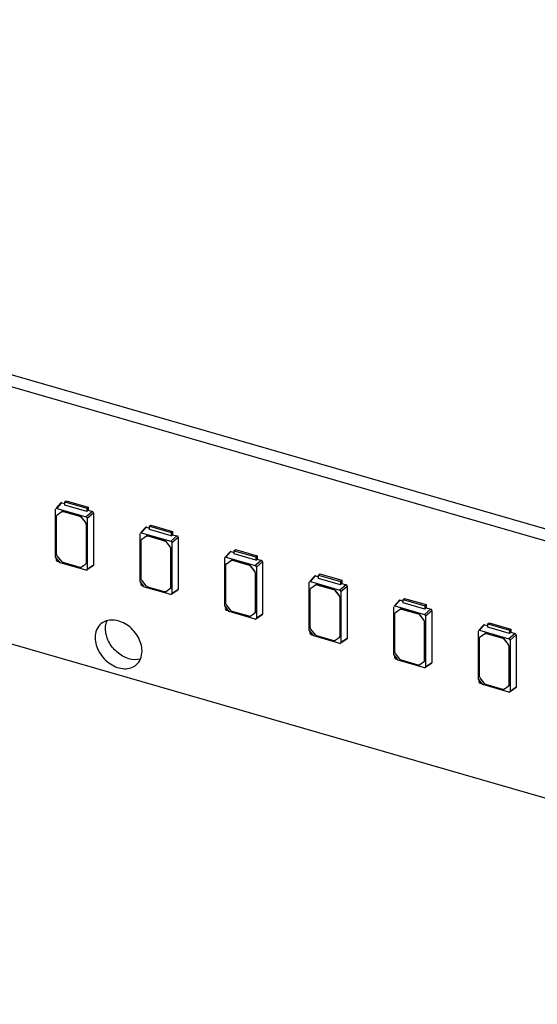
# Model space of a CAD drawing. Header units: millimetres. Extents: x 0 to 210, y 0 to 297.
# Tile 50 of 59: x 119 to 125, y 235 to 246. Entities that reach past the tile are written whole.
import ezdxf

# ---------------------------------------------------------------- set-up
doc = ezdxf.new("R2010")
doc.units = ezdxf.units.MM
doc.header["$LTSCALE"] = 19.36
doc.layers.get('0').update_dxf_attribs({"linetype": 'CONTINUOUS'})

msp = doc.modelspace()

# ---------------------------------------------------------------- linework, layer by layer
at = {"color": 7, "linetype": 'Continuous'}
for p, q in [((76.57324, 251.69711), (144.98925, 231.94711)), ((127.95362, 239.92071), (113.02087, 244.23142)), ((127.83576, 239.81864), (112.90301, 244.12936)), ((119.76095, 241.01876), (119.77538, 241.03125)), ((119.76095, 241.01876), (120.00839, 240.94733)), ((119.76095, 240.98126), (119.76095, 241.01876)), ((119.77538, 241.03125), (120.02282, 240.95982)), ((119.65517, 240.39252), (119.65528, 240.93663)), ((119.71585, 241.00698), (119.65762, 240.9432)), ((119.66763, 240.94542), (119.72566, 241.00927)), ((119.66763, 240.94542), (120.00171, 240.84898)), ((119.67347, 240.87112), (119.72624, 240.90888)), ((119.72566, 241.00927), (119.76095, 240.99908)), ((119.74231, 240.90984), (119.93094, 240.85539)), ((119.74374, 240.91108), (119.93237, 240.85663)), ((120.00839, 240.90983), (119.76095, 240.98126)), ((120.07255, 240.90913), (120.00171, 240.84898)), ((120.00839, 240.94733), (120.02282, 240.95982)), ((120.00839, 240.94733), (120.00839, 240.90983)), ((120.0084, 240.9096), (120.02282, 240.92348)), ((120.02282, 240.95982), (120.02282, 240.92348)), ((120.02282, 240.92348), (120.07255, 240.90913)), ((119.66622, 240.42522), (119.66622, 240.85572)), ((119.67369, 240.87141), (119.67226, 240.87017)), ((119.67228, 240.87016), (119.67347, 240.87112)), ((119.94844, 240.84309), (119.99302, 240.78564)), ((119.99444, 240.78688), (119.94987, 240.84433)), ((120.01406, 240.83306), (120.08469, 240.89348)), ((120.01406, 240.83306), (120.01406, 240.25155)), ((120.08469, 240.89348), (120.08469, 240.29915)), ((120.00026, 240.76605), (120.00026, 240.32203)), ((120.00169, 240.76729), (120.00169, 240.32327)), ((120.67562, 240.72992), (120.61739, 240.66613)), ((120.62741, 240.66836), (120.68543, 240.7322)), ((120.68543, 240.7322), (120.72073, 240.72201)), ((120.72073, 240.74169), (120.73516, 240.75419)), ((120.72073, 240.74169), (120.96816, 240.67026)), ((120.72073, 240.70419), (120.72073, 240.74169)), ((120.96816, 240.63276), (120.72073, 240.70419)), ((120.73516, 240.75419), (120.98259, 240.68276)), ((120.96816, 240.67026), (120.98259, 240.68276)), ((120.98259, 240.68276), (120.98259, 240.64642)), ((120.61494, 240.11545), (120.61505, 240.65957)), ((120.626, 240.14816), (120.626, 240.57866)), ((120.62741, 240.66836), (120.96148, 240.57192)), ((120.63347, 240.59435), (120.63204, 240.59311)), ((120.63205, 240.59309), (120.63324, 240.59406)), ((120.63324, 240.59406), (120.68602, 240.63182)), ((120.70208, 240.63278), (120.89071, 240.57833)), ((120.70351, 240.63401), (120.89214, 240.57956)), ((120.90821, 240.56603), (120.95279, 240.50858)), ((120.95422, 240.50982), (120.90964, 240.56726)), ((121.03232, 240.63206), (120.96148, 240.57192)), ((120.96816, 240.67026), (120.96816, 240.63276)), ((120.96817, 240.63254), (120.98259, 240.64642)), ((120.97384, 240.556), (121.04447, 240.61642)), ((120.98259, 240.64642), (121.03232, 240.63206)), ((121.04447, 240.61642), (121.04447, 240.02209)), ((120.96004, 240.48899), (120.96004, 240.04497)), ((120.96146, 240.49023), (120.96146, 240.04621)), ((120.97384, 240.556), (120.97384, 239.97449)), ((121.58718, 240.39129), (121.6452, 240.45514)), ((121.6452, 240.45514), (121.6805, 240.44495)), ((121.6805, 240.46463), (121.69493, 240.47713)), ((121.6805, 240.46463), (121.92794, 240.3932)), ((121.6805, 240.42713), (121.6805, 240.46463)), ((121.69493, 240.47713), (121.94236, 240.4057)), ((119.705, 240.3283), (119.65517, 240.39252)), ((119.72362, 240.34101), (119.67347, 240.40564)), ((121.57471, 239.83839), (121.57483, 240.38251)), ((121.6354, 240.45286), (121.57717, 240.38907)), ((121.58718, 240.39129), (121.92126, 240.29485)), ((121.59302, 240.317), (121.64579, 240.35476)), ((121.66186, 240.35572), (121.85049, 240.30126)), ((121.66329, 240.35695), (121.85191, 240.3025)), ((121.92794, 240.3557), (121.6805, 240.42713)), ((121.99209, 240.355), (121.92126, 240.29485)), ((121.92794, 240.3932), (121.94236, 240.4057)), ((121.92794, 240.3932), (121.92794, 240.3557)), ((121.92794, 240.35548), (121.94237, 240.36936)), ((121.94236, 240.4057), (121.94236, 240.36936)), ((121.94237, 240.36936), (121.99209, 240.355)), ((120.00171, 240.24276), (119.705, 240.3283)), ((119.93213, 240.27357), (119.74112, 240.32871)), ((119.99302, 240.30663), (119.94963, 240.27577)), ((119.99421, 240.30759), (119.99302, 240.30663)), ((119.99565, 240.30881), (119.99422, 240.30758)), ((120.08469, 240.29915), (120.01406, 240.25155)), ((120.08092, 240.29156), (120.01434, 240.24648)), ((121.58577, 239.8711), (121.58577, 240.30159)), ((121.59324, 240.31729), (121.59181, 240.31605)), ((121.59182, 240.31603), (121.59302, 240.317)), ((121.86798, 240.28896), (121.91256, 240.23152)), ((121.91399, 240.23275), (121.86941, 240.2902)), ((121.93361, 240.27894), (122.00424, 240.33935)), ((121.93361, 240.27894), (121.93361, 239.69742)), ((122.00424, 240.33935), (122.00424, 239.74502)), ((120.68339, 240.06395), (120.63324, 240.12857)), ((121.91981, 240.21193), (121.91981, 239.76791)), ((121.92124, 240.21317), (121.92124, 239.76914)), ((122.59517, 240.17579), (122.53694, 240.11201)), ((122.54695, 240.11423), (122.60498, 240.17808)), ((122.60498, 240.17808), (122.64027, 240.16789)), ((122.64027, 240.18757), (122.6547, 240.20006)), ((122.64027, 240.18757), (122.88771, 240.11614)), ((122.64027, 240.15007), (122.64027, 240.18757)), ((122.88771, 240.07864), (122.64027, 240.15007)), ((122.6547, 240.20006), (122.90214, 240.12863)), ((122.88771, 240.11614), (122.90214, 240.12863)), ((122.90214, 240.12863), (122.90214, 240.09229)), ((120.66477, 240.05124), (120.61494, 240.11545)), ((120.96148, 239.9657), (120.66477, 240.05124)), ((120.89191, 239.99651), (120.70089, 240.05165)), ((120.95279, 240.02956), (120.9094, 239.9987)), ((120.95398, 240.03053), (120.95279, 240.02956)), ((120.95543, 240.03175), (120.954, 240.03051)), ((121.04447, 240.02209), (120.97384, 239.97449)), ((121.04069, 240.01449), (120.97411, 239.96942)), ((122.53448, 239.56133), (122.5346, 240.10544)), ((122.54554, 239.59404), (122.54554, 240.02453)), ((122.54695, 240.11423), (122.88103, 240.01779)), ((122.55301, 240.04022), (122.55158, 240.03899)), ((122.5516, 240.03897), (122.55279, 240.03993)), ((122.55279, 240.03993), (122.60556, 240.07769)), ((122.62163, 240.07865), (122.81026, 240.0242)), ((122.62306, 240.07989), (122.81169, 240.02544)), ((122.82775, 240.0119), (122.87233, 239.95445)), ((122.87376, 239.95569), (122.82918, 240.01314)), ((122.95187, 240.07794), (122.88103, 240.01779)), ((122.88771, 240.11614), (122.88771, 240.07864)), ((122.88772, 240.07842), (122.90214, 240.09229)), ((122.89338, 240.00187), (122.96401, 240.06229)), ((122.90214, 240.09229), (122.95187, 240.07794)), ((122.96401, 240.06229), (122.96401, 239.46796)), ((122.87958, 239.93487), (122.87958, 239.49084)), ((122.88101, 239.9361), (122.88101, 239.49208)), ((122.89338, 240.00187), (122.89338, 239.42036)), ((123.55494, 239.89873), (123.49671, 239.83495)), ((123.50672, 239.83717), (123.56475, 239.90102)), ((123.56475, 239.90102), (123.60005, 239.89083)), ((123.60005, 239.91051), (123.61447, 239.923)), ((123.60005, 239.91051), (123.84748, 239.83908)), ((123.60005, 239.87301), (123.60005, 239.91051)), ((123.61447, 239.923), (123.86191, 239.85157)), ((121.62454, 239.77418), (121.57471, 239.83839)), ((121.64317, 239.78688), (121.59302, 239.85151)), ((123.49426, 239.28427), (123.49437, 239.82838)), ((123.50672, 239.83717), (123.8408, 239.74073)), ((123.51256, 239.76287), (123.56533, 239.80063)), ((123.5814, 239.80159), (123.77003, 239.74714)), ((123.58283, 239.80283), (123.77146, 239.74838)), ((123.84748, 239.80158), (123.60005, 239.87301)), ((123.91164, 239.80088), (123.8408, 239.74073)), ((123.84748, 239.83908), (123.86191, 239.85157)), ((123.84748, 239.83908), (123.84748, 239.80158)), ((123.84749, 239.80135), (123.86191, 239.81523)), ((123.85315, 239.72481), (123.92378, 239.78523)), ((123.86191, 239.85157), (123.86191, 239.81523)), ((123.86191, 239.81523), (123.91164, 239.80088)), ((123.92378, 239.78523), (123.92378, 239.1909)), ((121.92126, 239.68864), (121.62454, 239.77418)), ((121.85168, 239.71944), (121.66066, 239.77459)), ((121.91256, 239.7525), (121.86918, 239.72164)), ((121.91375, 239.75347), (121.91256, 239.7525)), ((121.9152, 239.75469), (121.91377, 239.75345)), ((122.00424, 239.74502), (121.93361, 239.69742)), ((122.00047, 239.73743), (121.93388, 239.69236)), ((123.50532, 239.31697), (123.50532, 239.74747)), ((123.51278, 239.76316), (123.51135, 239.76192)), ((123.51137, 239.76191), (123.51256, 239.76287)), ((123.78753, 239.73484), (123.83211, 239.67739)), ((123.83354, 239.67863), (123.78896, 239.73608)), ((123.85315, 239.72481), (123.85315, 239.1433)), ((122.58432, 239.49711), (122.53448, 239.56133)), ((122.60294, 239.50982), (122.55279, 239.57445)), ((123.83935, 239.6578), (123.83935, 239.21378)), ((123.84078, 239.65904), (123.84078, 239.21502)), ((124.51471, 239.62167), (124.45648, 239.55788)), ((124.4665, 239.56011), (124.52452, 239.62395)), ((124.4665, 239.56011), (124.80057, 239.46367)), ((124.52452, 239.62395), (124.55982, 239.61376)), ((124.55982, 239.63344), (124.57425, 239.64594)), ((124.55982, 239.63344), (124.80725, 239.56201)), ((124.55982, 239.59594), (124.55982, 239.63344)), ((124.80725, 239.52451), (124.55982, 239.59594)), ((124.57425, 239.64594), (124.82168, 239.57451)), ((124.80725, 239.56201), (124.82168, 239.57451)), ((124.80725, 239.56201), (124.80725, 239.52451)), ((124.82168, 239.57451), (124.82168, 239.53817)), ((122.88103, 239.41157), (122.58432, 239.49711)), ((122.81145, 239.44238), (122.62044, 239.49752)), ((122.87233, 239.47544), (122.82895, 239.44458)), ((122.87353, 239.47641), (122.87233, 239.47544)), ((122.87497, 239.47763), (122.87354, 239.47639)), ((122.96401, 239.46796), (122.89338, 239.42036)), ((122.96024, 239.46037), (122.89365, 239.4153)), ((124.45403, 239.0072), (124.45414, 239.55132)), ((124.46509, 239.03991), (124.46509, 239.47041)), ((124.47256, 239.4861), (124.47113, 239.48486)), ((124.47114, 239.48484), (124.47234, 239.48581)), ((124.47234, 239.48581), (124.52511, 239.52357)), ((124.54117, 239.52453), (124.7298, 239.47008)), ((124.5426, 239.52577), (124.73123, 239.47131)), ((124.7473, 239.45778), (124.79188, 239.40033)), ((124.79331, 239.40157), (124.74873, 239.45901)), ((124.87141, 239.52381), (124.80057, 239.46367)), ((124.80726, 239.52429), (124.82168, 239.53817)), ((124.81293, 239.44775), (124.88356, 239.50817)), ((124.81293, 239.44775), (124.81293, 238.86624)), ((124.82168, 239.53817), (124.87141, 239.52381)), ((124.88356, 239.50817), (124.88356, 238.91384)), ((124.79913, 239.38074), (124.79913, 238.93672)), ((124.80055, 239.38198), (124.80055, 238.93796)), ((123.54409, 239.22005), (123.49426, 239.28427)), ((123.56271, 239.23276), (123.51256, 239.29739)), ((123.8408, 239.13451), (123.54409, 239.22005)), ((123.77122, 239.16532), (123.58021, 239.22046)), ((123.83211, 239.19838), (123.78872, 239.16752)), ((123.8333, 239.19934), (123.83211, 239.19838)), ((123.83474, 239.20056), (123.83331, 239.19933)), ((123.92378, 239.1909), (123.85315, 239.1433)), ((123.92001, 239.18331), (123.85343, 239.13823)), ((124.50386, 238.94299), (124.45403, 239.0072)), ((124.52248, 238.9557), (124.47234, 239.02032)), ((124.80057, 238.85745), (124.50386, 238.94299)), ((124.731, 238.88826), (124.53998, 238.9434)), ((124.79188, 238.92131), (124.74849, 238.89045)), ((124.79307, 238.92228), (124.79188, 238.92131)), ((124.79452, 238.9235), (124.79309, 238.92226)), ((124.88356, 238.91384), (124.81293, 238.86624)), ((124.87979, 238.90624), (124.8132, 238.86117))]:
    msp.add_line(p, q, dxfattribs=at)
at = {"color": 9, "linetype": 'Continuous'}
for p, q in [((119.72482, 240.90764), (119.72624, 240.90888)), ((119.74231, 240.90984), (119.74374, 240.91108)), ((119.67347, 240.87112), (119.6749, 240.87236)), ((119.93094, 240.85539), (119.93237, 240.85663)), ((119.94987, 240.84433), (119.94844, 240.84309)), ((119.99302, 240.78564), (119.99444, 240.78688)), ((120.00026, 240.76605), (120.00169, 240.76729)), ((120.63324, 240.59406), (120.63467, 240.5953)), ((120.68459, 240.63058), (120.68602, 240.63182)), ((120.70208, 240.63278), (120.70351, 240.63401)), ((120.89071, 240.57833), (120.89214, 240.57956)), ((120.90964, 240.56726), (120.90821, 240.56603)), ((120.95279, 240.50858), (120.95422, 240.50982)), ((120.96004, 240.48899), (120.96146, 240.49023)), ((121.64436, 240.35352), (121.64579, 240.35476)), ((121.66186, 240.35572), (121.66329, 240.35695)), ((120.00026, 240.32203), (120.00169, 240.32327)), ((121.59302, 240.317), (121.59445, 240.31823)), ((121.85049, 240.30126), (121.85191, 240.3025)), ((121.86941, 240.2902), (121.86798, 240.28896)), ((121.91256, 240.23152), (121.91399, 240.23275)), ((121.91981, 240.21193), (121.92124, 240.21317)), ((120.96004, 240.04497), (120.96146, 240.04621)), ((122.55279, 240.03993), (122.55422, 240.04117)), ((122.60413, 240.07646), (122.60556, 240.07769)), ((122.62163, 240.07865), (122.62306, 240.07989)), ((122.81026, 240.0242), (122.81169, 240.02544)), ((122.82918, 240.01314), (122.82775, 240.0119)), ((122.87233, 239.95445), (122.87376, 239.95569)), ((122.87958, 239.93487), (122.88101, 239.9361)), ((123.56391, 239.79939), (123.56533, 239.80063)), ((123.5814, 239.80159), (123.58283, 239.80283)), ((121.91981, 239.76791), (121.92124, 239.76914)), ((123.51256, 239.76287), (123.51399, 239.76411)), ((123.77003, 239.74714), (123.77146, 239.74838)), ((123.78896, 239.73608), (123.78753, 239.73484)), ((123.83211, 239.67739), (123.83354, 239.67863)), ((123.83935, 239.6578), (123.84078, 239.65904)), ((122.87958, 239.49084), (122.88101, 239.49208)), ((124.47234, 239.48581), (124.47376, 239.48705)), ((124.52368, 239.52233), (124.52511, 239.52357)), ((124.54117, 239.52453), (124.5426, 239.52577)), ((124.7298, 239.47008), (124.73123, 239.47131)), ((124.74873, 239.45901), (124.7473, 239.45778)), ((124.79188, 239.40033), (124.79331, 239.40157)), ((124.79913, 239.38074), (124.80055, 239.38198)), ((123.83935, 239.21378), (123.84078, 239.21502)), ((124.79913, 238.93672), (124.80055, 238.93796))]:
    msp.add_line(p, q, dxfattribs=at)
at = {"color": 7, "linetype": 'Continuous'}
for centre, radius, start, end in [((125.04897, 240.35491), 5.38724, 179.691071, 179.937197), ((121.35322, 246.18374), 6.07549, 253.955856, 254.183028), ((119.98027, 240.32327), 0.02142, 351.555777, 0.008135), ((120.005, 240.25416), 0.01186, 253.908398, 263.072777), ((126.00875, 240.07785), 5.38724, 179.691071, 179.937197), ((122.31299, 245.90668), 6.07549, 253.955856, 254.183028), ((120.94004, 240.0462), 0.02142, 351.555777, 0.008135), ((120.96477, 239.97709), 0.01186, 253.908398, 263.072777), ((126.96852, 239.80079), 5.38724, 179.691071, 179.937197), ((123.27277, 245.62962), 6.07549, 253.955856, 254.183028), ((121.89982, 239.76914), 0.02142, 351.555777, 0.008135), ((121.92454, 239.70003), 0.01186, 253.908398, 263.072777), ((127.92829, 239.52372), 5.38724, 179.691071, 179.937197), ((124.23254, 245.35256), 6.07549, 253.955856, 254.183028), ((122.85959, 239.49208), 0.02142, 351.555777, 0.008135), ((122.88432, 239.42297), 0.01186, 253.908398, 263.072777), ((128.88807, 239.24666), 5.38724, 179.691071, 179.937197), ((125.19231, 245.07549), 6.07549, 253.955856, 254.183028), ((123.81936, 239.21502), 0.02142, 351.555777, 0.008135), ((123.84409, 239.14591), 0.01186, 253.908398, 263.072777), ((129.84784, 238.9696), 5.38724, 179.691071, 179.937197), ((126.15208, 244.79843), 6.07549, 253.955856, 254.183028), ((124.77913, 238.93795), 0.02142, 351.555777, 0.008135), ((124.80386, 238.86884), 0.01186, 253.908398, 263.072777)]:
    msp.add_arc(centre, radius, start, end, dxfattribs=at)
for centre, major_axis, ratio, start_param, end_param in [((119.66767, 240.93302), (-0.00937, 0.01084), 0.74771919, -0.85475667, 0.088361), ((120.00167, 240.8366), (0.00936, -0.01079), 0.75228725, 0.71446962, 2.28218902), ((120.62745, 240.65595), (-0.00937, 0.01084), 0.74771919, -0.85475667, 0.088361), ((120.96145, 240.55954), (0.00936, -0.01079), 0.75228725, 0.71446962, 2.28218902), ((119.67413, 240.35728), (0.00936, -0.01079), 0.75228725, -2.42712303, -0.85940363), ((121.58722, 240.37889), (-0.00937, 0.01084), 0.74771919, -0.85475667, 0.088361), ((121.92122, 240.28247), (0.00936, -0.01079), 0.75228725, 0.71446962, 2.28218902), ((120.6339, 240.08022), (0.00936, -0.01079), 0.75228725, -2.42712303, -0.85940363), ((122.54699, 240.10183), (-0.00937, 0.01084), 0.74771919, -0.85475667, 0.088361), ((122.88099, 240.00541), (0.00936, -0.01079), 0.75228725, 0.71446962, 2.28218902), ((121.59367, 239.80315), (0.00936, -0.01079), 0.75228725, -2.42712303, -0.85940363), ((123.50676, 239.82477), (-0.00937, 0.01084), 0.74771919, -0.85475667, 0.088361), ((123.84076, 239.72835), (0.00936, -0.01079), 0.75228725, 0.71446962, 2.28218902), ((124.46654, 239.5477), (-0.00937, 0.01084), 0.74771919, -0.85475667, 0.088361), ((122.55345, 239.52609), (0.00936, -0.01079), 0.75228725, -2.42712303, -0.85940363), ((124.80054, 239.45129), (0.00936, -0.01079), 0.75228725, 0.71446962, 2.28218902), ((123.51322, 239.24903), (0.00936, -0.01079), 0.75228725, -2.42712303, -0.85940363), ((124.47299, 238.97197), (0.00936, -0.01079), 0.75228725, -2.42712303, -0.85940363)]:
    msp.add_ellipse(centre, major_axis=major_axis, ratio=ratio, start_param=start_param, end_param=end_param, dxfattribs=at)
for points in [[(119.72566, 241.00927), (119.72242, 241.01015), (119.7181, 241.00948), (119.71584, 241.00699)], [(120.08469, 240.89348), (120.08458, 240.90008), (120.07886, 240.9072), (120.07255, 240.90913)], [(119.66622, 240.85572), (119.66622, 240.86094), (119.66836, 240.86671), (119.67227, 240.87017)], [(119.93094, 240.85539), (119.93779, 240.85341), (119.94407, 240.84872), (119.94844, 240.84309)], [(119.94987, 240.84433), (119.94549, 240.84996), (119.93922, 240.85465), (119.93237, 240.85663)], [(119.99302, 240.78564), (119.99728, 240.78014), (120.00026, 240.77302), (120.00026, 240.76605)], [(120.00169, 240.76729), (120.00169, 240.77425), (119.99871, 240.78138), (119.99444, 240.78688)], [(120.68543, 240.7322), (120.68219, 240.73308), (120.67787, 240.73241), (120.67562, 240.72993)], [(120.626, 240.57866), (120.626, 240.58388), (120.62813, 240.58964), (120.63204, 240.5931)], [(120.89071, 240.57833), (120.89756, 240.57635), (120.90384, 240.57166), (120.90821, 240.56603)], [(120.90964, 240.56726), (120.90527, 240.5729), (120.89899, 240.57759), (120.89214, 240.57956)], [(121.04446, 240.61641), (121.04435, 240.62302), (121.03864, 240.63013), (121.03232, 240.63206)], [(120.95279, 240.50858), (120.95706, 240.50308), (120.96004, 240.49595), (120.96004, 240.48899)], [(120.96146, 240.49023), (120.96146, 240.49719), (120.95849, 240.50432), (120.95422, 240.50982)], [(121.6452, 240.45514), (121.64196, 240.45602), (121.63764, 240.45535), (121.63539, 240.45286)], [(119.66711, 240.41862), (119.66656, 240.42077), (119.66622, 240.423), (119.66622, 240.42522)], [(119.67347, 240.40564), (119.67052, 240.40944), (119.6683, 240.41395), (119.66711, 240.41862)], [(122.00424, 240.33935), (122.00413, 240.34595), (121.99841, 240.35307), (121.99209, 240.355)], [(119.74112, 240.32871), (119.73427, 240.33069), (119.72799, 240.33538), (119.72362, 240.34101)], [(120.00026, 240.32203), (120.00026, 240.31681), (119.99813, 240.31104), (119.99422, 240.30758)], [(120.01029, 240.24376), (120.00839, 240.24248), (120.00584, 240.24211), (120.00357, 240.24238)], [(120.01406, 240.25155), (120.01406, 240.24866), (120.01268, 240.24538), (120.01029, 240.24376)], [(120.08093, 240.29155), (120.08327, 240.29313), (120.08464, 240.29632), (120.08469, 240.29915)], [(121.58577, 240.30159), (121.58577, 240.30681), (121.58791, 240.31258), (121.59182, 240.31604)], [(121.85049, 240.30126), (121.85733, 240.29929), (121.86361, 240.2946), (121.86798, 240.28896)], [(121.86941, 240.2902), (121.86504, 240.29583), (121.85876, 240.30052), (121.85191, 240.3025)], [(121.91256, 240.23152), (121.91683, 240.22602), (121.91981, 240.21889), (121.91981, 240.21193)], [(121.92124, 240.21317), (121.92124, 240.22013), (121.91826, 240.22725), (121.91399, 240.23275)], [(120.62688, 240.14156), (120.62634, 240.14371), (120.626, 240.14594), (120.626, 240.14816)], [(120.63324, 240.12857), (120.63029, 240.13238), (120.62807, 240.13689), (120.62688, 240.14156)], [(122.60497, 240.17808), (122.60173, 240.17896), (122.59742, 240.17829), (122.59516, 240.1758)], [(120.70089, 240.05165), (120.69404, 240.05363), (120.68776, 240.05831), (120.68339, 240.06395)], [(120.96004, 240.04497), (120.96004, 240.03975), (120.9579, 240.03398), (120.95399, 240.03052)], [(121.0407, 240.01448), (121.04304, 240.01607), (121.04442, 240.01926), (121.04446, 240.02208)], [(122.54554, 240.02453), (122.54554, 240.02975), (122.54768, 240.03552), (122.55159, 240.03898)], [(122.81026, 240.0242), (122.81711, 240.02222), (122.82338, 240.01753), (122.82775, 240.0119)], [(122.82918, 240.01314), (122.82481, 240.01877), (122.81854, 240.02346), (122.81169, 240.02544)], [(122.96401, 240.06229), (122.9639, 240.06889), (122.95818, 240.07601), (122.95187, 240.07794)], [(120.97006, 239.9667), (120.96817, 239.96542), (120.96561, 239.96504), (120.96334, 239.96532)], [(120.97384, 239.97449), (120.97384, 239.9716), (120.97245, 239.96831), (120.97006, 239.9667)], [(122.87233, 239.95445), (122.8766, 239.94895), (122.87958, 239.94183), (122.87958, 239.93487)], [(122.88101, 239.9361), (122.88101, 239.94306), (122.87803, 239.95019), (122.87376, 239.95569)], [(123.56475, 239.90102), (123.56151, 239.9019), (123.55719, 239.90123), (123.55493, 239.89874)], [(121.58666, 239.86449), (121.58611, 239.86665), (121.58577, 239.86888), (121.58577, 239.8711)], [(121.59302, 239.85151), (121.59006, 239.85532), (121.58785, 239.85982), (121.58666, 239.86449)], [(121.66066, 239.77459), (121.65381, 239.77656), (121.64754, 239.78125), (121.64317, 239.78688)], [(123.92378, 239.78523), (123.92367, 239.79183), (123.91795, 239.79895), (123.91164, 239.80088)], [(121.91981, 239.76791), (121.91981, 239.76269), (121.91767, 239.75692), (121.91376, 239.75346)], [(121.92983, 239.68963), (121.92794, 239.68835), (121.92538, 239.68798), (121.92311, 239.68826)], [(121.93361, 239.69742), (121.93361, 239.69454), (121.93222, 239.69125), (121.92983, 239.68963)], [(122.00047, 239.73742), (122.00282, 239.739), (122.00419, 239.7422), (122.00424, 239.74502)], [(123.50532, 239.74747), (123.50532, 239.75269), (123.50745, 239.75846), (123.51136, 239.76192)], [(123.77003, 239.74714), (123.77688, 239.74516), (123.78316, 239.74047), (123.78753, 239.73484)], [(123.78896, 239.73608), (123.78459, 239.74171), (123.77831, 239.7464), (123.77146, 239.74838)], [(123.83211, 239.67739), (123.83637, 239.67189), (123.83935, 239.66477), (123.83935, 239.6578)], [(123.84078, 239.65904), (123.84078, 239.666), (123.8378, 239.67313), (123.83354, 239.67863)], [(122.54643, 239.58743), (122.54588, 239.58958), (122.54554, 239.59181), (122.54554, 239.59404)], [(122.55279, 239.57445), (122.54984, 239.57826), (122.54762, 239.58276), (122.54643, 239.58743)], [(124.52452, 239.62395), (124.52128, 239.62483), (124.51696, 239.62416), (124.51471, 239.62168)], [(122.62044, 239.49752), (122.61359, 239.4995), (122.60731, 239.50419), (122.60294, 239.50982)], [(122.87958, 239.49084), (122.87958, 239.48562), (122.87745, 239.47986), (122.87354, 239.4764)], [(122.96025, 239.46036), (122.96259, 239.46194), (122.96396, 239.46513), (122.96401, 239.46796)], [(124.46509, 239.47041), (124.46509, 239.47563), (124.46722, 239.48139), (124.47113, 239.48485)], [(124.7298, 239.47008), (124.73665, 239.4681), (124.74293, 239.46341), (124.7473, 239.45778)], [(124.74873, 239.45901), (124.74436, 239.46465), (124.73808, 239.46934), (124.73123, 239.47131)], [(124.88356, 239.50816), (124.88344, 239.51477), (124.87773, 239.52188), (124.87141, 239.52381)], [(122.8896, 239.41257), (122.88771, 239.41129), (122.88515, 239.41092), (122.88289, 239.4112)], [(122.89338, 239.42036), (122.89338, 239.41748), (122.89199, 239.41419), (122.8896, 239.41257)], [(124.79188, 239.40033), (124.79615, 239.39483), (124.79913, 239.3877), (124.79913, 239.38074)], [(124.80055, 239.38198), (124.80055, 239.38894), (124.79758, 239.39607), (124.79331, 239.40157)], [(123.5062, 239.31037), (123.50565, 239.31252), (123.50532, 239.31475), (123.50532, 239.31697)], [(123.51256, 239.29739), (123.50961, 239.30119), (123.50739, 239.3057), (123.5062, 239.31037)], [(123.58021, 239.22046), (123.57336, 239.22244), (123.56708, 239.22713), (123.56271, 239.23276)], [(123.83935, 239.21378), (123.83935, 239.20856), (123.83722, 239.20279), (123.83331, 239.19933)], [(123.84938, 239.13551), (123.84748, 239.13423), (123.84493, 239.13386), (123.84266, 239.13413)], [(123.85315, 239.1433), (123.85315, 239.14041), (123.85177, 239.13713), (123.84938, 239.13551)], [(123.92002, 239.1833), (123.92236, 239.18488), (123.92373, 239.18807), (123.92378, 239.1909)], [(124.46597, 239.03331), (124.46543, 239.03546), (124.46509, 239.03769), (124.46509, 239.03991)], [(124.47234, 239.02032), (124.46938, 239.02413), (124.46716, 239.02864), (124.46597, 239.03331)], [(124.53998, 238.9434), (124.53313, 238.94538), (124.52686, 238.95006), (124.52248, 238.9557)], [(124.79913, 238.93672), (124.79913, 238.9315), (124.79699, 238.92573), (124.79308, 238.92227)], [(124.87979, 238.90623), (124.88213, 238.90782), (124.88351, 238.91101), (124.88356, 238.91383)], [(124.80915, 238.85845), (124.80726, 238.85717), (124.8047, 238.85679), (124.80243, 238.85707)], [(124.81293, 238.86624), (124.81293, 238.86335), (124.81154, 238.86006), (124.80915, 238.85845)]]:
    msp.add_open_spline(points, degree=3, dxfattribs=at)
for points, knots in [([(119.72482, 240.90764), (119.72836, 240.91017), (119.73488, 240.91138), (119.74074, 240.91029), (119.74231, 240.90984)], [0, 0, 0, 0, 0.72729804, 1, 1, 1, 1]), ([(119.74374, 240.91108), (119.74217, 240.91153), (119.73631, 240.91262), (119.72979, 240.9114), (119.72624, 240.90888)], [0, 0, 0, 0, 0.27270196, 1, 1, 1, 1]), ([(120.68459, 240.63058), (120.68813, 240.6331), (120.69465, 240.63432), (120.70052, 240.63323), (120.70208, 240.63278)], [0, 0, 0, 0, 0.72729804, 1, 1, 1, 1]), ([(120.70351, 240.63401), (120.70195, 240.63447), (120.69608, 240.63556), (120.68956, 240.63434), (120.68602, 240.63182)], [0, 0, 0, 0, 0.27270196, 1, 1, 1, 1]), ([(121.64436, 240.35352), (121.6479, 240.35604), (121.65443, 240.35726), (121.66029, 240.35617), (121.66186, 240.35572)], [0, 0, 0, 0, 0.72729804, 1, 1, 1, 1]), ([(121.66329, 240.35695), (121.66172, 240.3574), (121.65585, 240.3585), (121.64933, 240.35728), (121.64579, 240.35476)], [0, 0, 0, 0, 0.27270196, 1, 1, 1, 1]), ([(119.94963, 240.27577), (119.94609, 240.27324), (119.93956, 240.27203), (119.9337, 240.27312), (119.93213, 240.27357)], [0, 0, 0, 0, 0.72729804, 1, 1, 1, 1]), ([(122.60413, 240.07646), (122.60768, 240.07898), (122.6142, 240.0802), (122.62006, 240.07911), (122.62163, 240.07865)], [0, 0, 0, 0, 0.72729804, 1, 1, 1, 1]), ([(122.62306, 240.07989), (122.62149, 240.08034), (122.61563, 240.08143), (122.60911, 240.08021), (122.60556, 240.07769)], [0, 0, 0, 0, 0.27270196, 1, 1, 1, 1]), ([(120.9094, 239.9987), (120.90586, 239.99618), (120.89934, 239.99496), (120.89347, 239.99605), (120.89191, 239.99651)], [0, 0, 0, 0, 0.72729804, 1, 1, 1, 1]), ([(123.56391, 239.79939), (123.56745, 239.80192), (123.57397, 239.80313), (123.57984, 239.80204), (123.5814, 239.80159)], [0, 0, 0, 0, 0.72729804, 1, 1, 1, 1]), ([(123.58283, 239.80283), (123.58126, 239.80328), (123.5754, 239.80437), (123.56888, 239.80315), (123.56533, 239.80063)], [0, 0, 0, 0, 0.27270196, 1, 1, 1, 1]), ([(120.63538, 239.32388), (120.63538, 239.38125), (120.59741, 239.50002), (120.4928, 239.61133), (120.38694, 239.66508), (120.30605, 239.68152), (120.22962, 239.67234), (120.18602, 239.64818), (120.16831, 239.63284)], [0, 0, 0, 0, 0.25693418, 0.53080223, 0.66202631, 0.78362265, 0.8951218, 1, 1, 1, 1]), ([(121.86918, 239.72164), (121.86563, 239.71912), (121.85911, 239.7179), (121.85325, 239.71899), (121.85168, 239.71944)], [0, 0, 0, 0, 0.72729804, 1, 1, 1, 1]), ([(120.16831, 239.63284), (120.14746, 239.61479), (120.11309, 239.56572), (120.10339, 239.50734), (120.10339, 239.47745)], [0, 0, 0, 0, 0.47999536, 1, 1, 1, 1]), ([(120.22125, 239.57952), (120.22125, 239.58758), (120.22264, 239.61847), (120.22999, 239.64923), (120.23911, 239.6702)], [0, 0, 0, 0, 0.26048403, 1, 1, 1, 1]), ([(120.61741, 239.23319), (120.57474, 239.22157), (120.47446, 239.22857), (120.34477, 239.30622), (120.24916, 239.42864), (120.22125, 239.5306), (120.22125, 239.57952)], [0, 0, 0, 0, 0.22530894, 0.48267871, 0.75078507, 1, 1, 1, 1]), ([(120.10339, 239.47745), (120.10339, 239.42008), (120.14136, 239.30132), (120.24597, 239.19), (120.35182, 239.13625), (120.43272, 239.11982), (120.50914, 239.129), (120.55275, 239.15316), (120.57046, 239.16849)], [0, 0, 0, 0, 0.25693418, 0.53080223, 0.66202631, 0.78362265, 0.8951218, 1, 1, 1, 1]), ([(124.52368, 239.52233), (124.52722, 239.52485), (124.53374, 239.52607), (124.53961, 239.52498), (124.54117, 239.52453)], [0, 0, 0, 0, 0.72729804, 1, 1, 1, 1]), ([(124.5426, 239.52577), (124.54104, 239.52622), (124.53517, 239.52731), (124.52865, 239.52609), (124.52511, 239.52357)], [0, 0, 0, 0, 0.27270196, 1, 1, 1, 1]), ([(122.82895, 239.44458), (122.8254, 239.44206), (122.81888, 239.44084), (122.81302, 239.44193), (122.81145, 239.44238)], [0, 0, 0, 0, 0.72729804, 1, 1, 1, 1]), ([(120.57046, 239.16849), (120.59131, 239.18655), (120.62568, 239.23562), (120.63538, 239.29399), (120.63538, 239.32388)], [0, 0, 0, 0, 0.47999536, 1, 1, 1, 1]), ([(123.78872, 239.16752), (123.78518, 239.16499), (123.77865, 239.16378), (123.77279, 239.16487), (123.77122, 239.16532)], [0, 0, 0, 0, 0.72729804, 1, 1, 1, 1]), ([(124.74849, 238.89045), (124.74495, 238.88793), (124.73843, 238.88671), (124.73256, 238.8878), (124.731, 238.88826)], [0, 0, 0, 0, 0.72729804, 1, 1, 1, 1])]:
    msp.add_open_spline(points, degree=3, knots=knots, dxfattribs=at)

doc.saveas('drawing.dxf')
